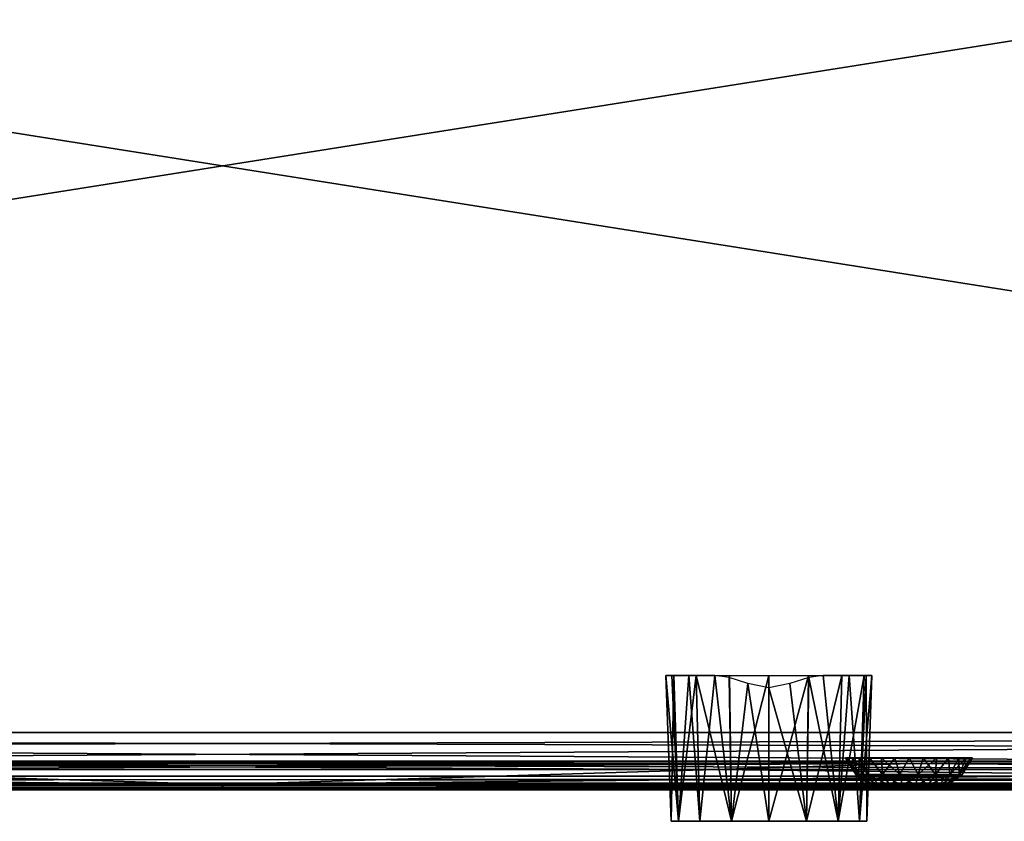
# Model space of a CAD drawing. Header units: millimetres. Extents: x -125 to 125, y -4 to 53.
# Tile 26 of 45: x -7 to 27, y -3 to 25. Entities that reach past the tile are written whole.
import ezdxf

# ---------------------------------------------------------------- set-up
doc = ezdxf.new("R2010")
doc.units = ezdxf.units.MM
doc.header["$LTSCALE"] = 65.185185
for name, color, linetype in [('1', 7, 'CONTINUOUS'), ('100', 7, 'CONTINUOUS'), ('102', 7, 'CONTINUOUS'), ('108', 7, 'CONTINUOUS'), ('112', 7, 'CONTINUOUS'), ('173', 7, 'CONTINUOUS'), ('203', 7, 'CONTINUOUS'), ('205', 7, 'CONTINUOUS'), ('4', 7, 'CONTINUOUS'), ('56', 7, 'CONTINUOUS'), ('59', 7, 'CONTINUOUS'), ('63', 7, 'CONTINUOUS'), ('64', 7, 'CONTINUOUS'), ('65', 7, 'CONTINUOUS'), ('84', 7, 'CONTINUOUS'), ('88', 7, 'CONTINUOUS'), ('92', 7, 'CONTINUOUS'), ('96', 7, 'CONTINUOUS')]:
    doc.layers.add(name, color=color, linetype=linetype)

msp = doc.modelspace()

# ---------------------------------------------------------------- linework, layer by layer
at = {"layer": '1', "color": 7, "linetype": 'Continuous'}
for points in [[(-38.002, -2, -49.043), (-38.163, -2, -49.334), (38.163, -2, -49.334), (-38.002, -2, -49.043)], [(38.163, -2, 49.334), (-38.163, -2, 49.334), (38.001, -2, 49.041), (38.163, -2, 49.334)], [(38.001, -2, 49.041), (-38.163, -2, 49.334), (37.946, -2, 48.712), (38.001, -2, 49.041)], [(37.946, -2, 48.712), (-38.163, -2, 49.334), (37.946, -2, 47.996), (37.946, -2, 48.712)], [(-38.002, -2, 49.043), (0.054, -2, 47.336), (-38.163, -2, 49.334), (-38.002, -2, 49.043)], [(-38.163, -2, 49.334), (0.054, -2, 47.336), (37.946, -2, 47.996), (-38.163, -2, 49.334)], [(-38.15, -2, -47.39), (-37.998, -2, -47.676), (-0.048, -2, -47.336), (-38.15, -2, -47.39)], [(-38.15, -2, 47.39), (0.054, -2, 47.336), (-37.998, -2, 47.676), (-38.15, -2, 47.39)], [(-37.946, -2, -48.712), (-38.002, -2, -49.043), (38.163, -2, -49.334), (-37.946, -2, -48.712)], [(-37.946, -2, 48.712), (0.054, -2, 47.336), (-38.002, -2, 49.043), (-37.946, -2, 48.712)], [(-37.998, -2, -47.676), (-37.946, -2, -47.996), (-0.048, -2, -47.336), (-37.998, -2, -47.676)], [(-37.998, -2, 47.676), (0.054, -2, 47.336), (-37.946, -2, 47.996), (-37.998, -2, 47.676)], [(-0.048, -2, -47.336), (-37.946, -2, -47.996), (38.163, -2, -49.334), (-0.048, -2, -47.336)], [(-37.946, -2, -47.996), (-37.946, -2, -48.712), (38.163, -2, -49.334), (-37.946, -2, -47.996)], [(-37.946, -2, 47.996), (0.054, -2, 47.336), (-37.946, -2, 48.712), (-37.946, -2, 47.996)], [(38.15, -2, -47.39), (-0.048, -2, -47.336), (37.998, -2, -47.676), (38.15, -2, -47.39)], [(37.998, -2, -47.676), (-0.048, -2, -47.336), (37.946, -2, -47.996), (37.998, -2, -47.676)], [(37.946, -2, -47.996), (-0.048, -2, -47.336), (37.946, -2, -48.712), (37.946, -2, -47.996)], [(38.001, -2, -49.042), (-0.048, -2, -47.336), (38.163, -2, -49.334), (38.001, -2, -49.042)], [(37.946, -2, -48.712), (-0.048, -2, -47.336), (38.001, -2, -49.042), (37.946, -2, -48.712)], [(0.054, -2, 47.336), (38.15, -2, 47.39), (37.998, -2, 47.676), (0.054, -2, 47.336)], [(37.946, -2, 47.996), (0.054, -2, 47.336), (37.998, -2, 47.676), (37.946, -2, 47.996)]]:
    msp.add_3dface(points, dxfattribs=at)
at = {"layer": '100', "color": 7, "linetype": 'Continuous'}
for points in [[(0, -1.815, 46.391), (-60.778, -1.815, 46.53), (-17.2, -1.286, 45.597), (0, -1.815, 46.391)], [(17.2, -1.286, 45.597), (0, -1.815, 46.391), (-17.2, -1.286, 45.597), (17.2, -1.286, 45.597)], [(51.598, -1.286, 45.686), (0, -1.815, 46.391), (17.2, -1.286, 45.597), (51.598, -1.286, 45.686)], [(60.778, -1.815, 46.53), (0, -1.815, 46.391), (51.598, -1.286, 45.686), (60.778, -1.815, 46.53)], [(-60.778, -1.815, 46.53), (0, -1.815, 46.391), (-41.06, -1.977, 47.064), (-60.778, -1.815, 46.53)], [(-41.06, -1.977, 47.064), (0, -1.815, 46.391), (-40, -1.978, 47.063), (-41.06, -1.977, 47.064)], [(-40, -1.978, 47.063), (0, -1.815, 46.391), (-38.939, -1.978, 47.063), (-40, -1.978, 47.063)], [(-38.939, -1.978, 47.063), (0, -1.815, 46.391), (-38.503, -1.988, 47.147), (-38.939, -1.978, 47.063)], [(-38.503, -1.988, 47.147), (0, -1.815, 46.391), (-38.487, -1.989, 47.154), (-38.503, -1.988, 47.147)], [(0, -1.815, 46.391), (-38.15, -2, 47.39), (-38.487, -1.989, 47.154), (0, -1.815, 46.391)], [(0.054, -2, 47.336), (-38.15, -2, 47.39), (0, -1.815, 46.391), (0.054, -2, 47.336)], [(60.778, -1.815, 46.53), (0.054, -2, 47.336), (0, -1.815, 46.391), (60.778, -1.815, 46.53)], [(0.054, -2, 47.336), (60.778, -1.815, 46.53), (38.939, -1.978, 47.063), (0.054, -2, 47.336)], [(38.503, -1.988, 47.147), (0.054, -2, 47.336), (38.939, -1.978, 47.063), (38.503, -1.988, 47.147)], [(38.487, -1.989, 47.154), (0.054, -2, 47.336), (38.503, -1.988, 47.147), (38.487, -1.989, 47.154)], [(38.15, -2, 47.39), (0.054, -2, 47.336), (38.487, -1.989, 47.154), (38.15, -2, 47.39)]]:
    msp.add_3dface(points, dxfattribs=at)
at = {"layer": '102', "color": 7, "linetype": 'Continuous'}
for points in [[(-60.778, -1.815, -46.53), (0, -1.815, -46.391), (-51.598, -1.286, -45.686), (-60.778, -1.815, -46.53)], [(-51.598, -1.286, -45.686), (0, -1.815, -46.391), (-17.2, -1.286, -45.597), (-51.598, -1.286, -45.686)], [(-17.2, -1.286, -45.597), (0, -1.815, -46.391), (17.2, -1.286, -45.597), (-17.2, -1.286, -45.597)], [(0, -1.815, -46.391), (60.778, -1.815, -46.53), (17.2, -1.286, -45.597), (0, -1.815, -46.391)], [(17.2, -1.286, -45.597), (60.778, -1.815, -46.53), (51.598, -1.286, -45.686), (17.2, -1.286, -45.597)], [(-60.778, -1.815, -46.53), (-0.048, -2, -47.336), (0, -1.815, -46.391), (-60.778, -1.815, -46.53)], [(-38.939, -1.978, -47.063), (-0.048, -2, -47.336), (-60.778, -1.815, -46.53), (-38.939, -1.978, -47.063)], [(-38.503, -1.988, -47.147), (-0.048, -2, -47.336), (-38.939, -1.978, -47.063), (-38.503, -1.988, -47.147)], [(-38.487, -1.989, -47.154), (-0.048, -2, -47.336), (-38.503, -1.988, -47.147), (-38.487, -1.989, -47.154)], [(-38.15, -2, -47.39), (-0.048, -2, -47.336), (-38.487, -1.989, -47.154), (-38.15, -2, -47.39)], [(-0.048, -2, -47.336), (38.15, -2, -47.39), (0, -1.815, -46.391), (-0.048, -2, -47.336)], [(40, -1.978, -47.063), (0, -1.815, -46.391), (38.939, -1.978, -47.063), (40, -1.978, -47.063)], [(41.06, -1.977, -47.064), (0, -1.815, -46.391), (40, -1.978, -47.063), (41.06, -1.977, -47.064)], [(60.778, -1.815, -46.53), (0, -1.815, -46.391), (41.06, -1.977, -47.064), (60.778, -1.815, -46.53)], [(38.939, -1.978, -47.063), (0, -1.815, -46.391), (38.503, -1.988, -47.147), (38.939, -1.978, -47.063)], [(38.503, -1.988, -47.147), (0, -1.815, -46.391), (38.487, -1.989, -47.154), (38.503, -1.988, -47.147)], [(0, -1.815, -46.391), (38.15, -2, -47.39), (38.487, -1.989, -47.154), (0, -1.815, -46.391)]]:
    msp.add_3dface(points, dxfattribs=at)
at = {"layer": '108', "color": 7, "linetype": 'Continuous'}
for points in [[(-17.2, -1, -44.897), (-24.08, -1.074, -45.286), (24.08, -1.074, -45.286), (-17.2, -1, -44.897)], [(17.2, -1, -44.897), (-17.2, -1, -44.897), (24.08, -1.074, -45.286), (17.2, -1, -44.897)], [(51.601, -1, -44.986), (17.2, -1, -44.897), (24.08, -1.074, -45.286), (51.601, -1, -44.986)], [(51.601, -1, -44.986), (24.08, -1.074, -45.286), (72.24, -1.074, -45.46), (51.601, -1, -44.986)], [(-24.08, -1.074, -45.286), (17.2, -1.286, -45.597), (24.08, -1.074, -45.286), (-24.08, -1.074, -45.286)], [(-17.2, -1.286, -45.597), (17.2, -1.286, -45.597), (-24.08, -1.074, -45.286), (-17.2, -1.286, -45.597)], [(17.2, -1.286, -45.597), (51.598, -1.286, -45.686), (24.08, -1.074, -45.286), (17.2, -1.286, -45.597)], [(24.08, -1.074, -45.286), (51.598, -1.286, -45.686), (72.24, -1.074, -45.46), (24.08, -1.074, -45.286)]]:
    msp.add_3dface(points, dxfattribs=at)
at = {"layer": '112', "color": 7, "linetype": 'Continuous'}
for points in [[(-17.2, -1, 44.897), (17.2, -1, 44.897), (-24.08, -1.074, 45.286), (-17.2, -1, 44.897)], [(17.2, -1, 44.897), (24.08, -1.074, 45.286), (-24.08, -1.074, 45.286), (17.2, -1, 44.897)], [(17.2, -1, 44.897), (51.601, -1, 44.986), (24.08, -1.074, 45.286), (17.2, -1, 44.897)], [(51.601, -1, 44.986), (72.24, -1.074, 45.46), (24.08, -1.074, 45.286), (51.601, -1, 44.986)], [(24.08, -1.074, 45.286), (-17.2, -1.286, 45.597), (-24.08, -1.074, 45.286), (24.08, -1.074, 45.286)], [(17.2, -1.286, 45.597), (-17.2, -1.286, 45.597), (24.08, -1.074, 45.286), (17.2, -1.286, 45.597)], [(51.598, -1.286, 45.686), (17.2, -1.286, 45.597), (24.08, -1.074, 45.286), (51.598, -1.286, 45.686)], [(72.24, -1.074, 45.46), (51.598, -1.286, 45.686), (24.08, -1.074, 45.286), (72.24, -1.074, 45.46)]]:
    msp.add_3dface(points, dxfattribs=at)
at = {"layer": '173', "color": 7, "linetype": 'Continuous'}
for points in [[(15.681, -3.1, 19.782), (22.265, -3.1, 21.091), (15.942, -3.1, 21.091), (15.681, -3.1, 19.782)], [(15.681, -3.1, 19.782), (22.525, -3.1, 19.782), (22.265, -3.1, 21.091), (15.681, -3.1, 19.782)], [(15.681, -3.1, 19.782), (15.942, -3.1, 18.472), (22.525, -3.1, 19.782), (15.681, -3.1, 19.782)], [(22.265, -3.1, 21.091), (21.523, -3.1, 22.201), (15.942, -3.1, 21.091), (22.265, -3.1, 21.091)], [(21.523, -3.1, 22.201), (16.683, -3.1, 22.201), (15.942, -3.1, 21.091), (21.523, -3.1, 22.201)], [(15.942, -3.1, 18.472), (22.265, -3.1, 18.472), (22.525, -3.1, 19.782), (15.942, -3.1, 18.472)], [(15.942, -3.1, 18.472), (16.683, -3.1, 17.362), (22.265, -3.1, 18.472), (15.942, -3.1, 18.472)], [(21.523, -3.1, 22.201), (20.413, -3.1, 22.943), (16.683, -3.1, 22.201), (21.523, -3.1, 22.201)], [(20.413, -3.1, 22.943), (17.794, -3.1, 22.943), (16.683, -3.1, 22.201), (20.413, -3.1, 22.943)], [(16.683, -3.1, 17.362), (21.523, -3.1, 17.362), (22.265, -3.1, 18.472), (16.683, -3.1, 17.362)], [(16.683, -3.1, 17.362), (17.794, -3.1, 16.62), (21.523, -3.1, 17.362), (16.683, -3.1, 17.362)], [(20.413, -3.1, 22.943), (19.103, -3.1, 23.204), (17.794, -3.1, 22.943), (20.413, -3.1, 22.943)], [(17.794, -3.1, 16.62), (20.413, -3.1, 16.62), (21.523, -3.1, 17.362), (17.794, -3.1, 16.62)], [(17.794, -3.1, 16.62), (19.103, -3.1, 16.36), (20.413, -3.1, 16.62), (17.794, -3.1, 16.62)]]:
    msp.add_3dface(points, dxfattribs=at)
at = {"layer": '203', "color": 253, "linetype": 'Continuous', "true_color": 0xa2afbf}
for points in [[(-124.655, 39.565, 49.655), (-125, 0, 50), (125, 0, 50), (-124.655, 39.565, 49.655)], [(124.655, 39.565, 49.655), (-124.655, 39.565, 49.655), (125, 0, 50), (124.655, 39.565, 49.655)]]:
    msp.add_3dface(points, dxfattribs=at)
at = {"layer": '205', "color": 253, "linetype": 'Continuous', "true_color": 0xa2afbf}
for points in [[(-125, 0, -50), (124.655, 39.565, -49.655), (125, 0, -50), (-125, 0, -50)], [(-125, 0, -50), (-124.655, 39.565, -49.655), (124.655, 39.565, -49.655), (-125, 0, -50)]]:
    msp.add_3dface(points, dxfattribs=at)
at = {"layer": '4', "color": 7, "linetype": 'Continuous'}
for points in [[(-17.2, -1, 44.897), (17.2, -1, -44.897), (17.2, -1, 44.897), (-17.2, -1, 44.897)], [(-17.2, -1, -44.897), (17.2, -1, -44.897), (-17.2, -1, 44.897), (-17.2, -1, -44.897)], [(17.2, -1, 44.897), (51.601, -1, -44.986), (51.601, -1, 44.986), (17.2, -1, 44.897)], [(17.2, -1, -44.897), (51.601, -1, -44.986), (17.2, -1, 44.897), (17.2, -1, -44.897)]]:
    msp.add_3dface(points, dxfattribs=at)
at = {"layer": '56', "color": 7, "linetype": 'Continuous'}
for points in [[(15.503, 2, 19.782), (15.777, 2, 18.404), (15.681, -3.1, 19.782), (15.503, 2, 19.782)], [(15.681, -3.1, 19.782), (15.777, 2, 18.404), (15.942, -3.1, 18.472), (15.681, -3.1, 19.782)], [(15.777, 2, 18.404), (16.558, 2, 17.236), (15.942, -3.1, 18.472), (15.777, 2, 18.404)], [(15.942, -3.1, 18.472), (16.558, 2, 17.236), (16.683, -3.1, 17.362), (15.942, -3.1, 18.472)], [(16.683, -3.1, 17.362), (16.558, 2, 17.236), (17.794, -3.1, 16.62), (16.683, -3.1, 17.362)], [(16.558, 2, 17.236), (17.725, 2, 16.456), (17.794, -3.1, 16.62), (16.558, 2, 17.236)], [(17.725, 2, 16.456), (19.103, 2, 16.182), (17.794, -3.1, 16.62), (17.725, 2, 16.456)], [(17.794, -3.1, 16.62), (19.103, 2, 16.182), (19.103, -3.1, 16.36), (17.794, -3.1, 16.62)], [(19.103, -3.1, 16.36), (20.481, 2, 16.456), (20.413, -3.1, 16.62), (19.103, -3.1, 16.36)], [(19.103, 2, 16.182), (20.481, 2, 16.456), (19.103, -3.1, 16.36), (19.103, 2, 16.182)], [(20.413, -3.1, 16.62), (21.649, 2, 17.236), (21.523, -3.1, 17.362), (20.413, -3.1, 16.62)], [(20.481, 2, 16.456), (21.649, 2, 17.236), (20.413, -3.1, 16.62), (20.481, 2, 16.456)], [(21.523, -3.1, 17.362), (22.429, 2, 18.404), (22.265, -3.1, 18.472), (21.523, -3.1, 17.362)], [(21.649, 2, 17.236), (22.429, 2, 18.404), (21.523, -3.1, 17.362), (21.649, 2, 17.236)], [(22.265, -3.1, 18.472), (22.703, 2, 19.782), (22.525, -3.1, 19.782), (22.265, -3.1, 18.472)], [(22.429, 2, 18.404), (22.703, 2, 19.782), (22.265, -3.1, 18.472), (22.429, 2, 18.404)]]:
    msp.add_3dface(points, dxfattribs=at)
at = {"layer": '59', "color": 7, "linetype": 'Continuous'}
for points in [[(15.503, 2, 19.782), (15.681, -3.1, 19.782), (15.942, -3.1, 21.091), (15.503, 2, 19.782)], [(15.503, 2, 19.782), (15.942, -3.1, 21.091), (15.708, 2, 20.979), (15.503, 2, 19.782)], [(15.708, 2, 20.979), (15.942, -3.1, 21.091), (16.299, 2, 22.039), (15.708, 2, 20.979)], [(15.942, -3.1, 21.091), (16.683, -3.1, 22.201), (16.299, 2, 22.039), (15.942, -3.1, 21.091)], [(16.299, 2, 22.039), (16.683, -3.1, 22.201), (17.209, 2, 22.843), (16.299, 2, 22.039)], [(16.683, -3.1, 22.201), (17.794, -3.1, 22.943), (17.209, 2, 22.843), (16.683, -3.1, 22.201)], [(17.209, 2, 22.843), (17.794, -3.1, 22.943), (17.71, 1.93, 23.099), (17.209, 2, 22.843)], [(17.71, 1.93, 23.099), (17.794, -3.1, 22.943), (18.371, 1.711, 23.296), (17.71, 1.93, 23.099)], [(20.497, 1.93, 23.099), (19.835, 1.711, 23.296), (20.413, -3.1, 22.943), (20.497, 1.93, 23.099)], [(21.523, -3.1, 22.201), (20.497, 1.93, 23.099), (20.413, -3.1, 22.943), (21.523, -3.1, 22.201)], [(20.997, 2, 22.843), (20.497, 1.93, 23.099), (21.523, -3.1, 22.201), (20.997, 2, 22.843)], [(21.907, 2, 22.039), (20.997, 2, 22.843), (21.523, -3.1, 22.201), (21.907, 2, 22.039)], [(22.265, -3.1, 21.091), (21.907, 2, 22.039), (21.523, -3.1, 22.201), (22.265, -3.1, 21.091)], [(22.498, 2, 20.979), (21.907, 2, 22.039), (22.265, -3.1, 21.091), (22.498, 2, 20.979)], [(22.525, -3.1, 19.782), (22.498, 2, 20.979), (22.265, -3.1, 21.091), (22.525, -3.1, 19.782)], [(22.525, -3.1, 19.782), (22.703, 2, 19.782), (22.498, 2, 20.979), (22.525, -3.1, 19.782)], [(17.794, -3.1, 22.943), (19.103, -3.1, 23.204), (18.371, 1.711, 23.296), (17.794, -3.1, 22.943)], [(18.371, 1.711, 23.296), (19.103, -3.1, 23.204), (19.103, 1.561, 23.367), (18.371, 1.711, 23.296)], [(20.413, -3.1, 22.943), (19.835, 1.711, 23.296), (19.103, 1.561, 23.367), (20.413, -3.1, 22.943)], [(19.103, -3.1, 23.204), (20.413, -3.1, 22.943), (19.103, 1.561, 23.367), (19.103, -3.1, 23.204)]]:
    msp.add_3dface(points, dxfattribs=at)
at = {"layer": '63', "color": 7, "linetype": 'Continuous'}
for points in [[(23.396, -2, -0.162), (24.626, -2), (23.374, -2), (23.396, -2, -0.162)], [(23.396, -2, 0.162), (23.374, -2), (24.604, -2, 0.162), (23.396, -2, 0.162)], [(23.374, -2), (24.626, -2), (24.604, -2, 0.162), (23.374, -2)], [(24.604, -2, -0.162), (24.626, -2), (23.396, -2, -0.162), (24.604, -2, -0.162)], [(23.458, -2, -0.313), (24.604, -2, -0.162), (23.396, -2, -0.162), (23.458, -2, -0.313)], [(24.542, -2, 0.313), (23.396, -2, 0.162), (24.604, -2, 0.162), (24.542, -2, 0.313)], [(23.458, -2, 0.313), (23.396, -2, 0.162), (24.542, -2, 0.313), (23.458, -2, 0.313)], [(24.542, -2, -0.313), (24.604, -2, -0.162), (23.458, -2, -0.313), (24.542, -2, -0.313)], [(23.558, -2, -0.442), (24.542, -2, -0.313), (23.458, -2, -0.313), (23.558, -2, -0.442)], [(23.558, -2, 0.442), (23.458, -2, 0.313), (24.442, -2, 0.442), (23.558, -2, 0.442)], [(24.442, -2, 0.442), (23.458, -2, 0.313), (24.542, -2, 0.313), (24.442, -2, 0.442)], [(24.442, -2, -0.442), (24.542, -2, -0.313), (23.558, -2, -0.442), (24.442, -2, -0.442)], [(23.687, -2, -0.542), (24.442, -2, -0.442), (23.558, -2, -0.442), (23.687, -2, -0.542)], [(23.687, -2, 0.542), (23.558, -2, 0.442), (24.313, -2, 0.542), (23.687, -2, 0.542)], [(24.313, -2, 0.542), (23.558, -2, 0.442), (24.442, -2, 0.442), (24.313, -2, 0.542)], [(24.313, -2, -0.542), (24.442, -2, -0.442), (23.687, -2, -0.542), (24.313, -2, -0.542)], [(23.838, -2, -0.604), (24.313, -2, -0.542), (23.687, -2, -0.542), (23.838, -2, -0.604)], [(23.838, -2, 0.604), (23.687, -2, 0.542), (24.162, -2, 0.604), (23.838, -2, 0.604)], [(24.162, -2, 0.604), (23.687, -2, 0.542), (24.313, -2, 0.542), (24.162, -2, 0.604)], [(24.162, -2, -0.604), (24.313, -2, -0.542), (23.838, -2, -0.604), (24.162, -2, -0.604)], [(24, -2, -0.626), (24.162, -2, -0.604), (23.838, -2, -0.604), (24, -2, -0.626)], [(24, -2, 0.626), (23.838, -2, 0.604), (24.162, -2, 0.604), (24, -2, 0.626)]]:
    msp.add_3dface(points, dxfattribs=at)
at = {"layer": '64', "color": 7, "linetype": 'Continuous'}
for points in [[(21.777, -0.881), (22.25, -1.467, 0.637), (21.833, -0.881, 0.495), (21.777, -0.881)], [(22.138, -1.467), (22.25, -1.467, 0.637), (21.777, -0.881), (22.138, -1.467)], [(21.833, -0.881, 0.495), (22.25, -1.467, 0.637), (21.997, -0.881, 0.965), (21.833, -0.881, 0.495)], [(22.25, -1.467, 0.637), (22.574, -1.467, 1.197), (21.997, -0.881, 0.965), (22.25, -1.467, 0.637)], [(21.997, -0.881, 0.965), (22.574, -1.467, 1.197), (22.262, -0.881, 1.386), (21.997, -0.881, 0.965)], [(22.262, -0.881, 1.386), (22.574, -1.467, 1.197), (22.614, -0.881, 1.738), (22.262, -0.881, 1.386)], [(22.574, -1.467, 1.197), (23.069, -1.467, 1.613), (22.614, -0.881, 1.738), (22.574, -1.467, 1.197)], [(22.614, -0.881, 1.738), (23.069, -1.467, 1.613), (23.035, -0.881, 2.003), (22.614, -0.881, 1.738)], [(23.069, -1.467, 1.613), (23.677, -1.467, 1.834), (23.035, -0.881, 2.003), (23.069, -1.467, 1.613)], [(23.035, -0.881, 2.003), (23.677, -1.467, 1.834), (23.505, -0.881, 2.167), (23.035, -0.881, 2.003)], [(23.505, -0.881, 2.167), (23.677, -1.467, 1.834), (24, -0.881, 2.223), (23.505, -0.881, 2.167)], [(23.677, -1.467, 1.834), (24.323, -1.467, 1.834), (24, -0.881, 2.223), (23.677, -1.467, 1.834)], [(24, -0.881, 2.223), (24.323, -1.467, 1.834), (24.495, -0.881, 2.167), (24, -0.881, 2.223)], [(24.323, -1.467, 1.834), (24.931, -1.467, 1.613), (24.495, -0.881, 2.167), (24.323, -1.467, 1.834)], [(24.495, -0.881, 2.167), (24.931, -1.467, 1.613), (24.965, -0.881, 2.003), (24.495, -0.881, 2.167)], [(24.965, -0.881, 2.003), (24.931, -1.467, 1.613), (25.386, -0.881, 1.738), (24.965, -0.881, 2.003)], [(24.931, -1.467, 1.613), (25.426, -1.467, 1.197), (25.386, -0.881, 1.738), (24.931, -1.467, 1.613)], [(25.386, -0.881, 1.738), (25.426, -1.467, 1.197), (25.738, -0.881, 1.386), (25.386, -0.881, 1.738)], [(25.426, -1.467, 1.197), (25.75, -1.467, 0.637), (25.738, -0.881, 1.386), (25.426, -1.467, 1.197)], [(25.738, -0.881, 1.386), (25.75, -1.467, 0.637), (26.003, -0.881, 0.965), (25.738, -0.881, 1.386)], [(25.75, -1.467, 0.637), (25.862, -1.467), (26.167, -0.881, 0.495), (25.75, -1.467, 0.637)], [(26.003, -0.881, 0.965), (25.75, -1.467, 0.637), (26.167, -0.881, 0.495), (26.003, -0.881, 0.965)], [(25.862, -1.467), (26.223, -0.881), (26.167, -0.881, 0.495), (25.862, -1.467)], [(22.138, -1.467), (22.78, -1.861, 0.444), (22.25, -1.467, 0.637), (22.138, -1.467)], [(22.702, -1.861), (22.78, -1.861, 0.444), (22.138, -1.467), (22.702, -1.861)], [(22.25, -1.467, 0.637), (23.005, -1.861, 0.835), (22.574, -1.467, 1.197), (22.25, -1.467, 0.637)], [(22.78, -1.861, 0.444), (23.005, -1.861, 0.835), (22.25, -1.467, 0.637), (22.78, -1.861, 0.444)], [(23.005, -1.861, 0.835), (23.351, -1.861, 1.124), (22.574, -1.467, 1.197), (23.005, -1.861, 0.835)], [(22.574, -1.467, 1.197), (23.351, -1.861, 1.124), (23.069, -1.467, 1.613), (22.574, -1.467, 1.197)], [(23.351, -1.861, 1.124), (23.775, -1.861, 1.279), (23.069, -1.467, 1.613), (23.351, -1.861, 1.124)], [(23.069, -1.467, 1.613), (23.775, -1.861, 1.279), (23.677, -1.467, 1.834), (23.069, -1.467, 1.613)], [(23.775, -1.861, 1.279), (24.225, -1.861, 1.279), (23.677, -1.467, 1.834), (23.775, -1.861, 1.279)], [(23.677, -1.467, 1.834), (24.225, -1.861, 1.279), (24.323, -1.467, 1.834), (23.677, -1.467, 1.834)], [(24.225, -1.861, 1.279), (24.649, -1.861, 1.124), (24.323, -1.467, 1.834), (24.225, -1.861, 1.279)], [(24.323, -1.467, 1.834), (24.649, -1.861, 1.124), (24.931, -1.467, 1.613), (24.323, -1.467, 1.834)], [(24.649, -1.861, 1.124), (24.995, -1.861, 0.835), (24.931, -1.467, 1.613), (24.649, -1.861, 1.124)], [(24.931, -1.467, 1.613), (24.995, -1.861, 0.835), (25.426, -1.467, 1.197), (24.931, -1.467, 1.613)], [(24.995, -1.861, 0.835), (25.22, -1.861, 0.444), (25.426, -1.467, 1.197), (24.995, -1.861, 0.835)], [(25.22, -1.861, 0.444), (25.298, -1.861), (25.75, -1.467, 0.637), (25.22, -1.861, 0.444)], [(25.426, -1.467, 1.197), (25.22, -1.861, 0.444), (25.75, -1.467, 0.637), (25.426, -1.467, 1.197)], [(25.298, -1.861), (25.862, -1.467), (25.75, -1.467, 0.637), (25.298, -1.861)], [(22.702, -1.861), (23.396, -2, 0.162), (22.78, -1.861, 0.444), (22.702, -1.861)], [(23.374, -2), (23.396, -2, 0.162), (22.702, -1.861), (23.374, -2)], [(22.78, -1.861, 0.444), (23.458, -2, 0.313), (23.005, -1.861, 0.835), (22.78, -1.861, 0.444)], [(23.396, -2, 0.162), (23.458, -2, 0.313), (22.78, -1.861, 0.444), (23.396, -2, 0.162)], [(23.558, -2, 0.442), (23.687, -2, 0.542), (23.005, -1.861, 0.835), (23.558, -2, 0.442)], [(23.458, -2, 0.313), (23.558, -2, 0.442), (23.005, -1.861, 0.835), (23.458, -2, 0.313)], [(23.005, -1.861, 0.835), (23.687, -2, 0.542), (23.351, -1.861, 1.124), (23.005, -1.861, 0.835)], [(23.687, -2, 0.542), (23.838, -2, 0.604), (23.351, -1.861, 1.124), (23.687, -2, 0.542)], [(23.351, -1.861, 1.124), (23.838, -2, 0.604), (23.775, -1.861, 1.279), (23.351, -1.861, 1.124)], [(23.775, -1.861, 1.279), (24, -2, 0.626), (24.225, -1.861, 1.279), (23.775, -1.861, 1.279)], [(23.838, -2, 0.604), (24, -2, 0.626), (23.775, -1.861, 1.279), (23.838, -2, 0.604)], [(24, -2, 0.626), (24.162, -2, 0.604), (24.225, -1.861, 1.279), (24, -2, 0.626)], [(24.162, -2, 0.604), (24.313, -2, 0.542), (24.225, -1.861, 1.279), (24.162, -2, 0.604)], [(24.225, -1.861, 1.279), (24.313, -2, 0.542), (24.649, -1.861, 1.124), (24.225, -1.861, 1.279)], [(24.313, -2, 0.542), (24.442, -2, 0.442), (24.649, -1.861, 1.124), (24.313, -2, 0.542)], [(24.649, -1.861, 1.124), (24.442, -2, 0.442), (24.995, -1.861, 0.835), (24.649, -1.861, 1.124)], [(24.442, -2, 0.442), (24.542, -2, 0.313), (24.995, -1.861, 0.835), (24.442, -2, 0.442)], [(24.995, -1.861, 0.835), (24.542, -2, 0.313), (25.22, -1.861, 0.444), (24.995, -1.861, 0.835)], [(24.542, -2, 0.313), (24.604, -2, 0.162), (25.22, -1.861, 0.444), (24.542, -2, 0.313)], [(24.604, -2, 0.162), (24.626, -2), (25.22, -1.861, 0.444), (24.604, -2, 0.162)], [(25.22, -1.861, 0.444), (24.626, -2), (25.298, -1.861), (25.22, -1.861, 0.444)]]:
    msp.add_3dface(points, dxfattribs=at)
at = {"layer": '65', "color": 7, "linetype": 'Continuous'}
for points in [[(22.138, -1.467), (21.777, -0.881), (21.833, -0.881, -0.495), (22.138, -1.467)], [(22.25, -1.467, -0.637), (22.138, -1.467), (21.833, -0.881, -0.495), (22.25, -1.467, -0.637)], [(21.997, -0.881, -0.965), (22.25, -1.467, -0.637), (21.833, -0.881, -0.495), (21.997, -0.881, -0.965)], [(22.262, -0.881, -1.386), (22.25, -1.467, -0.637), (21.997, -0.881, -0.965), (22.262, -0.881, -1.386)], [(22.574, -1.467, -1.197), (22.25, -1.467, -0.637), (22.262, -0.881, -1.386), (22.574, -1.467, -1.197)], [(22.614, -0.881, -1.738), (22.574, -1.467, -1.197), (22.262, -0.881, -1.386), (22.614, -0.881, -1.738)], [(23.069, -1.467, -1.613), (22.574, -1.467, -1.197), (22.614, -0.881, -1.738), (23.069, -1.467, -1.613)], [(23.035, -0.881, -2.003), (23.069, -1.467, -1.613), (22.614, -0.881, -1.738), (23.035, -0.881, -2.003)], [(23.505, -0.881, -2.167), (23.069, -1.467, -1.613), (23.035, -0.881, -2.003), (23.505, -0.881, -2.167)], [(23.677, -1.467, -1.834), (23.069, -1.467, -1.613), (23.505, -0.881, -2.167), (23.677, -1.467, -1.834)], [(24, -0.881, -2.223), (23.677, -1.467, -1.834), (23.505, -0.881, -2.167), (24, -0.881, -2.223)], [(24.323, -1.467, -1.834), (23.677, -1.467, -1.834), (24, -0.881, -2.223), (24.323, -1.467, -1.834)], [(24.495, -0.881, -2.167), (24.323, -1.467, -1.834), (24, -0.881, -2.223), (24.495, -0.881, -2.167)], [(24.965, -0.881, -2.003), (24.323, -1.467, -1.834), (24.495, -0.881, -2.167), (24.965, -0.881, -2.003)], [(24.931, -1.467, -1.613), (24.323, -1.467, -1.834), (24.965, -0.881, -2.003), (24.931, -1.467, -1.613)], [(25.426, -1.467, -1.197), (24.931, -1.467, -1.613), (25.386, -0.881, -1.738), (25.426, -1.467, -1.197)], [(25.386, -0.881, -1.738), (24.931, -1.467, -1.613), (24.965, -0.881, -2.003), (25.386, -0.881, -1.738)], [(25.738, -0.881, -1.386), (25.426, -1.467, -1.197), (25.386, -0.881, -1.738), (25.738, -0.881, -1.386)], [(26.003, -0.881, -0.965), (25.426, -1.467, -1.197), (25.738, -0.881, -1.386), (26.003, -0.881, -0.965)], [(25.75, -1.467, -0.637), (25.426, -1.467, -1.197), (26.003, -0.881, -0.965), (25.75, -1.467, -0.637)], [(26.223, -0.881), (25.862, -1.467), (25.75, -1.467, -0.637), (26.223, -0.881)], [(26.167, -0.881, -0.495), (25.75, -1.467, -0.637), (26.003, -0.881, -0.965), (26.167, -0.881, -0.495)], [(26.223, -0.881), (25.75, -1.467, -0.637), (26.167, -0.881, -0.495), (26.223, -0.881)], [(22.702, -1.861), (22.138, -1.467), (22.25, -1.467, -0.637), (22.702, -1.861)], [(22.78, -1.861, -0.444), (22.702, -1.861), (22.25, -1.467, -0.637), (22.78, -1.861, -0.444)], [(22.574, -1.467, -1.197), (22.78, -1.861, -0.444), (22.25, -1.467, -0.637), (22.574, -1.467, -1.197)], [(23.069, -1.467, -1.613), (23.005, -1.861, -0.835), (22.574, -1.467, -1.197), (23.069, -1.467, -1.613)], [(23.005, -1.861, -0.835), (22.78, -1.861, -0.444), (22.574, -1.467, -1.197), (23.005, -1.861, -0.835)], [(23.351, -1.861, -1.124), (23.005, -1.861, -0.835), (23.069, -1.467, -1.613), (23.351, -1.861, -1.124)], [(23.677, -1.467, -1.834), (23.351, -1.861, -1.124), (23.069, -1.467, -1.613), (23.677, -1.467, -1.834)], [(23.775, -1.861, -1.279), (23.351, -1.861, -1.124), (23.677, -1.467, -1.834), (23.775, -1.861, -1.279)], [(24.323, -1.467, -1.834), (23.775, -1.861, -1.279), (23.677, -1.467, -1.834), (24.323, -1.467, -1.834)], [(24.225, -1.861, -1.279), (23.775, -1.861, -1.279), (24.323, -1.467, -1.834), (24.225, -1.861, -1.279)], [(24.931, -1.467, -1.613), (24.225, -1.861, -1.279), (24.323, -1.467, -1.834), (24.931, -1.467, -1.613)], [(24.649, -1.861, -1.124), (24.225, -1.861, -1.279), (24.931, -1.467, -1.613), (24.649, -1.861, -1.124)], [(25.426, -1.467, -1.197), (24.649, -1.861, -1.124), (24.931, -1.467, -1.613), (25.426, -1.467, -1.197)], [(24.995, -1.861, -0.835), (24.649, -1.861, -1.124), (25.426, -1.467, -1.197), (24.995, -1.861, -0.835)], [(25.22, -1.861, -0.444), (24.995, -1.861, -0.835), (25.75, -1.467, -0.637), (25.22, -1.861, -0.444)], [(25.75, -1.467, -0.637), (24.995, -1.861, -0.835), (25.426, -1.467, -1.197), (25.75, -1.467, -0.637)], [(25.862, -1.467), (25.22, -1.861, -0.444), (25.75, -1.467, -0.637), (25.862, -1.467)], [(25.862, -1.467), (25.298, -1.861), (25.22, -1.861, -0.444), (25.862, -1.467)], [(23.374, -2), (22.702, -1.861), (22.78, -1.861, -0.444), (23.374, -2)], [(23.458, -2, -0.313), (23.396, -2, -0.162), (22.78, -1.861, -0.444), (23.458, -2, -0.313)], [(23.005, -1.861, -0.835), (23.458, -2, -0.313), (22.78, -1.861, -0.444), (23.005, -1.861, -0.835)], [(23.396, -2, -0.162), (23.374, -2), (22.78, -1.861, -0.444), (23.396, -2, -0.162)], [(23.558, -2, -0.442), (23.458, -2, -0.313), (23.005, -1.861, -0.835), (23.558, -2, -0.442)], [(23.351, -1.861, -1.124), (23.558, -2, -0.442), (23.005, -1.861, -0.835), (23.351, -1.861, -1.124)], [(23.687, -2, -0.542), (23.558, -2, -0.442), (23.351, -1.861, -1.124), (23.687, -2, -0.542)], [(23.775, -1.861, -1.279), (23.687, -2, -0.542), (23.351, -1.861, -1.124), (23.775, -1.861, -1.279)], [(23.838, -2, -0.604), (23.687, -2, -0.542), (23.775, -1.861, -1.279), (23.838, -2, -0.604)], [(24, -2, -0.626), (23.838, -2, -0.604), (23.775, -1.861, -1.279), (24, -2, -0.626)], [(24.225, -1.861, -1.279), (24, -2, -0.626), (23.775, -1.861, -1.279), (24.225, -1.861, -1.279)], [(24.162, -2, -0.604), (24, -2, -0.626), (24.225, -1.861, -1.279), (24.162, -2, -0.604)], [(24.649, -1.861, -1.124), (24.162, -2, -0.604), (24.225, -1.861, -1.279), (24.649, -1.861, -1.124)], [(24.313, -2, -0.542), (24.162, -2, -0.604), (24.649, -1.861, -1.124), (24.313, -2, -0.542)], [(24.995, -1.861, -0.835), (24.313, -2, -0.542), (24.649, -1.861, -1.124), (24.995, -1.861, -0.835)], [(24.442, -2, -0.442), (24.313, -2, -0.542), (24.995, -1.861, -0.835), (24.442, -2, -0.442)], [(24.542, -2, -0.313), (24.442, -2, -0.442), (24.995, -1.861, -0.835), (24.542, -2, -0.313)], [(24.604, -2, -0.162), (24.542, -2, -0.313), (25.22, -1.861, -0.444), (24.604, -2, -0.162)], [(25.22, -1.861, -0.444), (24.542, -2, -0.313), (24.995, -1.861, -0.835), (25.22, -1.861, -0.444)], [(25.298, -1.861), (24.604, -2, -0.162), (25.22, -1.861, -0.444), (25.298, -1.861)], [(24.626, -2), (24.604, -2, -0.162), (25.298, -1.861), (24.626, -2)]]:
    msp.add_3dface(points, dxfattribs=at)
at = {"layer": '84', "color": 7, "linetype": 'Continuous'}
for points in [[(-123.9, 0, -49.9), (123.9, 0, -49.9), (-123.9, -0.761, -49.867), (-123.9, 0, -49.9)], [(123.9, 0, -49.9), (-123.9, -1.522, -49.834), (-123.9, -0.761, -49.867), (123.9, 0, -49.9)], [(123.9, -0.761, -49.867), (-123.9, -1.522, -49.834), (123.9, 0, -49.9), (123.9, -0.761, -49.867)], [(123.9, -1.522, -49.834), (-123.9, -1.522, -49.834), (123.9, -0.761, -49.867), (123.9, -1.522, -49.834)]]:
    msp.add_3dface(points, dxfattribs=at)
at = {"layer": '88', "color": 7, "linetype": 'Continuous'}
for points in [[(123.9, -0.761, 49.867), (123.9, 0, 49.9), (-123.9, 0, 49.9), (123.9, -0.761, 49.867)], [(-123.9, -0.761, 49.867), (123.9, -1.522, 49.834), (-123.9, 0, 49.9), (-123.9, -0.761, 49.867)], [(123.9, -1.522, 49.834), (123.9, -0.761, 49.867), (-123.9, 0, 49.9), (123.9, -1.522, 49.834)], [(-123.9, -1.522, 49.834), (123.9, -1.522, 49.834), (-123.9, -0.761, 49.867), (-123.9, -1.522, 49.834)]]:
    msp.add_3dface(points, dxfattribs=at)
at = {"layer": '92', "color": 7, "linetype": 'Continuous'}
for points in [[(-123.9, -1.522, -49.834), (123.9, -1.522, -49.834), (123.9, -1.762, -49.76), (-123.9, -1.522, -49.834)], [(-123.9, -1.522, -49.834), (123.9, -1.762, -49.76), (-123.9, -1.762, -49.76), (-123.9, -1.522, -49.834)], [(123.9, -1.937, -49.578), (41.065, -1.962, -49.524), (-123.9, -1.762, -49.76), (123.9, -1.937, -49.578)], [(123.9, -1.762, -49.76), (123.9, -1.937, -49.578), (-123.9, -1.762, -49.76), (123.9, -1.762, -49.76)], [(38.935, -1.962, -49.524), (-123.9, -1.762, -49.76), (41.065, -1.962, -49.524), (38.935, -1.962, -49.524)], [(38.935, -1.962, -49.524), (-38.935, -1.962, -49.524), (-123.9, -1.762, -49.76), (38.935, -1.962, -49.524)], [(38.653, -1.971, -49.503), (-38.935, -1.962, -49.524), (38.935, -1.962, -49.524), (38.653, -1.971, -49.503)], [(-38.653, -1.971, -49.503), (-38.935, -1.962, -49.524), (38.653, -1.971, -49.503), (-38.653, -1.971, -49.503)], [(-38.524, -1.979, -49.478), (-38.653, -1.971, -49.503), (38.532, -1.978, -49.48), (-38.524, -1.979, -49.478)], [(38.532, -1.978, -49.48), (-38.653, -1.971, -49.503), (38.653, -1.971, -49.503), (38.532, -1.978, -49.48)], [(38.389, -1.989, -49.439), (-38.524, -1.979, -49.478), (38.532, -1.978, -49.48), (38.389, -1.989, -49.439)], [(-38.388, -1.989, -49.439), (-38.524, -1.979, -49.478), (38.389, -1.989, -49.439), (-38.388, -1.989, -49.439)], [(38.163, -2, -49.334), (-38.163, -2, -49.334), (-38.388, -1.989, -49.439), (38.163, -2, -49.334)], [(38.163, -2, -49.334), (-38.388, -1.989, -49.439), (38.389, -1.989, -49.439), (38.163, -2, -49.334)]]:
    msp.add_3dface(points, dxfattribs=at)
at = {"layer": '96', "color": 7, "linetype": 'Continuous'}
for points in [[(123.9, -1.522, 49.834), (-123.9, -1.762, 49.76), (123.9, -1.762, 49.76), (123.9, -1.522, 49.834)], [(123.9, -1.522, 49.834), (-123.9, -1.522, 49.834), (-123.9, -1.762, 49.76), (123.9, -1.522, 49.834)], [(-123.9, -1.762, 49.76), (-123.9, -1.937, 49.578), (123.9, -1.762, 49.76), (-123.9, -1.762, 49.76)], [(-123.9, -1.937, 49.578), (-41.065, -1.962, 49.524), (123.9, -1.762, 49.76), (-123.9, -1.937, 49.578)], [(-41.065, -1.962, 49.524), (-38.935, -1.962, 49.524), (123.9, -1.762, 49.76), (-41.065, -1.962, 49.524)], [(-38.935, -1.962, 49.524), (38.935, -1.962, 49.524), (123.9, -1.762, 49.76), (-38.935, -1.962, 49.524)], [(-38.935, -1.962, 49.524), (-38.653, -1.971, 49.503), (38.935, -1.962, 49.524), (-38.935, -1.962, 49.524)], [(38.935, -1.962, 49.524), (-38.653, -1.971, 49.503), (38.653, -1.971, 49.503), (38.935, -1.962, 49.524)], [(38.653, -1.971, 49.503), (-38.653, -1.971, 49.503), (38.531, -1.978, 49.48), (38.653, -1.971, 49.503)], [(-38.653, -1.971, 49.503), (-38.526, -1.979, 49.479), (38.531, -1.978, 49.48), (-38.653, -1.971, 49.503)], [(-38.526, -1.979, 49.479), (-38.388, -1.989, 49.439), (38.531, -1.978, 49.48), (-38.526, -1.979, 49.479)], [(38.531, -1.978, 49.48), (-38.388, -1.989, 49.439), (38.389, -1.989, 49.439), (38.531, -1.978, 49.48)], [(-38.388, -1.989, 49.439), (-38.163, -2, 49.334), (38.389, -1.989, 49.439), (-38.388, -1.989, 49.439)], [(-38.163, -2, 49.334), (38.163, -2, 49.334), (38.389, -1.989, 49.439), (-38.163, -2, 49.334)]]:
    msp.add_3dface(points, dxfattribs=at)

doc.saveas('drawing.dxf')
